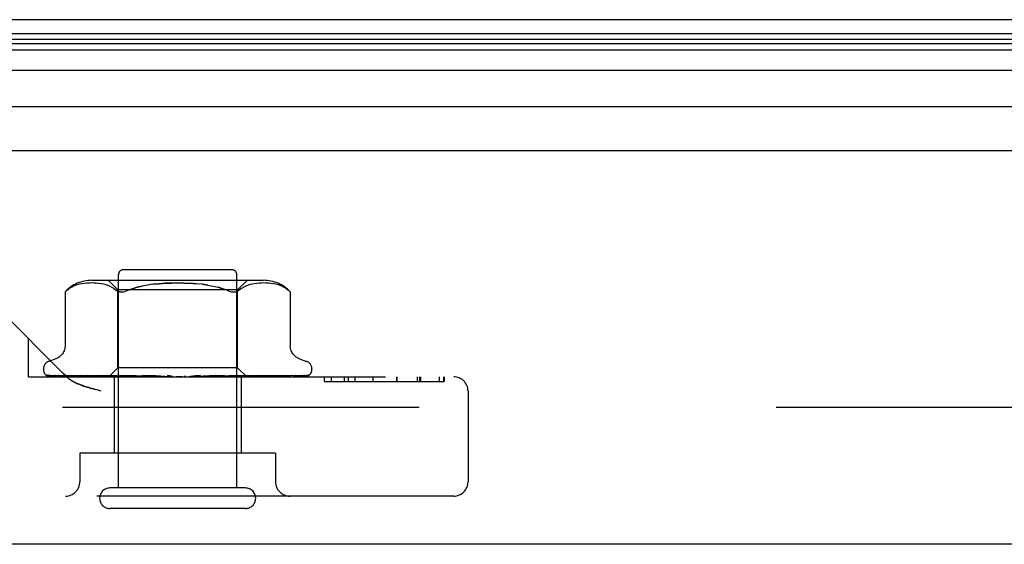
# Model space of a CAD drawing. Header units: inches. Extents: x 0 to 136, y 0 to 88.
# Tile 53 of 60: x 30.85 to 32.92, y 71.03 to 72.13. Entities that reach past the tile are written whole.
import ezdxf

# ---------------------------------------------------------------- set-up
doc = ezdxf.new("R2010")
doc.units = ezdxf.units.IN
doc.header["$LTSCALE"] = 7.48
doc.header["$MEASUREMENT"] = 0
doc.linetypes.add('HIDDEN', pattern=[0.2, 0.1, -0.1])
doc.layers.get('0').update_dxf_attribs({"linetype": 'CONTINUOUS'})
doc.layers.add('DEFAULT_2', color=8, linetype='HIDDEN')
doc.layers.add('DOOR_ASSEMBLY', color=7, linetype='CONTINUOUS')

msp = doc.modelspace()

# ---------------------------------------------------------------- linework, layer by layer
at = {"color": 3, "linetype": 'Continuous'}
msp.add_line((57.095, 72.1282), (29.874, 72.1282), dxfattribs=at)
at = {"layer": 'DEFAULT_2', "color": 8, "linetype": 'HIDDEN'}
msp.add_line((57.1224, 71.3157), (29.8466, 71.3157), dxfattribs=at)
at = {"layer": 'DOOR_ASSEMBLY', "color": 7, "linetype": 'Continuous'}
for p, q in [((29.0039, 72.0993), (57.9651, 72.0993)), ((29.0224, 72.0786), (57.9467, 72.0786)), ((29.0247, 72.0873), (57.9443, 72.0873)), ((29.0156, 72.0649), (57.9535, 72.0649)), ((57.9624, 72.0215), (29.0066, 72.0215)), ((29.035, 71.9463), (57.934, 71.9463))]:
    msp.add_line(p, q, dxfattribs=at)
at = {"layer": 'DOOR_ASSEMBLY', "color": 3, "linetype": 'Continuous'}
for p, q in [((29.057, 71.8542), (57.912, 71.8542)), ((57.912, 71.0292), (29.057, 71.0292))]:
    msp.add_line(p, q, dxfattribs=at)
at = {"layer": 'DOOR_ASSEMBLY', "color": 8, "linetype": 'HIDDEN'}
for p, q in [((31.298, 71.6042), (31.07, 71.6042)), ((31.06, 71.1472), (31.06, 71.5942)), ((31.308, 71.1472), (31.308, 71.5942)), ((30.9568, 71.565), (30.9519, 71.5613)), ((30.9519, 71.5613), (30.9568, 71.5649)), ((30.962, 71.568), (30.9568, 71.5649)), ((30.9673, 71.5705), (30.962, 71.568)), ((30.9728, 71.5725), (30.9673, 71.5705)), ((30.9782, 71.574), (30.9727, 71.5725)), ((30.9836, 71.5751), (30.9781, 71.574)), ((30.9889, 71.5759), (30.9835, 71.5751)), ((30.994, 71.5764), (30.9888, 71.5758)), ((30.9989, 71.5766), (30.9939, 71.5764)), ((31.0038, 71.5767), (30.9988, 71.5766)), ((31.0086, 71.5766), (31.0037, 71.5767)), ((31.3636, 71.5822), (31.0044, 71.5822)), ((31.0134, 71.5763), (31.0085, 71.5766)), ((31.0184, 71.5759), (31.0133, 71.5764)), ((31.0235, 71.5751), (31.0183, 71.5759)), ((31.0289, 71.574), (31.0235, 71.5751)), ((31.0344, 71.5725), (31.0289, 71.574)), ((31.04, 71.5705), (31.0344, 71.5725)), ((31.0588, 71.5622), (31.0388, 71.5822)), ((31.0454, 71.568), (31.0399, 71.5705)), ((31.0505, 71.5649), (31.0453, 71.568)), ((31.0504, 71.5649), (31.0553, 71.5613)), ((31.2352, 71.5739), (31.247, 71.5723)), ((31.247, 71.5723), (31.2583, 71.5701)), ((31.3093, 71.5622), (31.3293, 71.5822)), ((31.3176, 71.5649), (31.3127, 71.5613)), ((31.3227, 71.568), (31.3176, 71.5649)), ((31.3281, 71.5705), (31.3227, 71.568)), ((31.3336, 71.5725), (31.3281, 71.5705)), ((31.3392, 71.574), (31.3336, 71.5725)), ((31.3446, 71.5751), (31.3391, 71.574)), ((31.3497, 71.5759), (31.3445, 71.5751)), ((31.3547, 71.5764), (31.3497, 71.5759)), ((31.3596, 71.5766), (31.3546, 71.5763)), ((31.3643, 71.5767), (31.3595, 71.5766)), ((31.3692, 71.5766), (31.3643, 71.5767)), ((31.3742, 71.5764), (31.3691, 71.5766)), ((31.3793, 71.5758), (31.3741, 71.5764)), ((31.3846, 71.5751), (31.3792, 71.5759)), ((31.3899, 71.574), (31.3845, 71.5751)), ((31.3954, 71.5725), (31.3898, 71.574)), ((31.4008, 71.5705), (31.3953, 71.5725)), ((31.4061, 71.568), (31.4007, 71.5705)), ((31.4112, 71.5649), (31.4061, 71.568)), ((31.4112, 71.565), (31.4162, 71.5613)), ((30.9503, 71.381), (30.7718, 71.5594)), ((30.948, 71.5579), (30.9486, 71.5584)), ((30.948, 71.5579), (30.948, 71.4453)), ((30.949, 71.5588), (30.9483, 71.5582)), ((30.9503, 71.5599), (30.9519, 71.5613)), ((31.0588, 71.3992), (31.0588, 71.5622)), ((31.3093, 71.5622), (31.0588, 71.5622)), ((31.0636, 71.558), (31.0613, 71.5584)), ((31.3093, 71.3992), (31.3093, 71.5622)), ((31.42, 71.558), (31.4201, 71.5579)), ((31.4201, 71.5579), (31.4201, 71.4453)), ((30.8715, 71.3802), (30.8715, 71.4597)), ((30.9288, 71.4178), (30.9137, 71.4124)), ((31.0398, 71.3802), (31.0588, 71.3992)), ((31.3093, 71.3992), (31.0588, 71.3992)), ((31.3281, 71.3804), (31.3093, 71.3992)), ((31.4393, 71.4178), (31.4543, 71.4124)), ((30.8715, 71.3802), (31.7625, 71.3802)), ((30.9028, 71.3967), (30.9028, 71.3959)), ((30.907, 71.385), (30.9071, 71.385)), ((31.0407, 71.381), (30.9116, 71.3829)), ((31.0421, 71.381), (30.9147, 71.3829)), ((31.0445, 71.381), (30.9184, 71.3829)), ((30.9264, 71.383), (30.9263, 71.383)), ((31.0486, 71.381), (30.9275, 71.3829)), ((30.9348, 71.3829), (30.9342, 71.3829)), ((31.0534, 71.381), (30.9348, 71.3829)), ((30.9496, 71.3829), (30.9492, 71.3829)), ((31.0599, 71.381), (30.9496, 71.3829)), ((30.9503, 71.381), (30.9509, 71.3803)), ((30.9516, 71.3797), (30.9509, 71.3803)), ((30.9602, 71.3829), (30.96, 71.3829)), ((30.9601, 71.3829), (30.9658, 71.3821)), ((31.067, 71.381), (30.9602, 71.3829)), ((30.9602, 71.3829), (30.9602, 71.3829)), ((31.0758, 71.381), (30.9802, 71.3829)), ((31.0849, 71.381), (30.9937, 71.3829)), ((30.9937, 71.3829), (30.9938, 71.3828)), ((30.9938, 71.3828), (31.0007, 71.3821)), ((31.0007, 71.3821), (31.0087, 71.3812)), ((31.0956, 71.381), (31.0181, 71.3829)), ((31.1063, 71.381), (31.0341, 71.3829)), ((31.0341, 71.3829), (31.0344, 71.3828)), ((31.0344, 71.3828), (31.051, 71.3812)), ((31.0407, 71.381), (31.0407, 71.381)), ((31.0421, 71.381), (31.042, 71.381)), ((31.0445, 71.381), (31.0446, 71.381)), ((31.0486, 71.381), (31.0483, 71.381)), ((31.051, 71.3812), (31.0619, 71.3802)), ((31.051, 71.3802), (31.051, 71.2202)), ((31.0534, 71.381), (31.0536, 71.381)), ((31.0569, 71.3802), (31.0536, 71.381)), ((31.0548, 71.3802), (31.0596, 71.381)), ((31.0599, 71.381), (31.0596, 71.381)), ((31.0922, 71.3819), (31.0621, 71.3829)), ((31.067, 71.381), (31.0673, 71.381)), ((31.0721, 71.3802), (31.0673, 71.381)), ((31.0692, 71.3802), (31.0754, 71.381)), ((31.0758, 71.381), (31.0754, 71.381)), ((31.1306, 71.381), (31.08, 71.3829)), ((31.08, 71.3829), (31.0803, 71.3828)), ((31.0803, 71.3828), (31.0935, 71.3816)), ((31.0849, 71.381), (31.0852, 71.381)), ((31.0913, 71.3802), (31.0852, 71.381)), ((31.0878, 71.3802), (31.0951, 71.381)), ((31.1187, 71.381), (31.0922, 71.3819)), ((31.0935, 71.3816), (31.1095, 71.3802)), ((31.0956, 71.381), (31.0951, 71.381)), ((31.1063, 71.381), (31.1067, 71.381)), ((31.1139, 71.3802), (31.1067, 71.381)), ((31.1099, 71.3802), (31.118, 71.381)), ((31.1284, 71.3818), (31.1106, 71.3828)), ((31.1187, 71.381), (31.118, 71.381)), ((31.1442, 71.381), (31.1284, 71.3818)), ((31.157, 71.381), (31.1298, 71.3828)), ((31.1298, 71.3828), (31.1299, 71.3828)), ((31.1299, 71.3828), (31.1598, 71.3802)), ((31.1306, 71.381), (31.1309, 71.381)), ((31.139, 71.3802), (31.1309, 71.381)), ((31.1347, 71.3802), (31.1433, 71.381)), ((31.1442, 71.381), (31.1433, 71.381)), ((31.157, 71.381), (31.1571, 71.381)), ((31.1658, 71.3802), (31.1571, 71.381)), ((31.1612, 71.3802), (31.1701, 71.381)), ((31.1932, 71.3802), (31.1843, 71.381)), ((31.1886, 71.3802), (31.1974, 71.381)), ((31.2206, 71.3818), (31.2104, 71.381)), ((31.2203, 71.3802), (31.2114, 71.381)), ((31.2158, 71.3802), (31.2242, 71.381)), ((31.2244, 71.381), (31.2242, 71.381)), ((31.2636, 71.3828), (31.2244, 71.381)), ((31.2633, 71.3828), (31.2336, 71.3802)), ((31.2581, 71.3819), (31.2369, 71.381)), ((31.2369, 71.381), (31.2376, 71.381)), ((31.246, 71.3802), (31.2376, 71.381)), ((31.2419, 71.3802), (31.2495, 71.381)), ((31.2499, 71.381), (31.2495, 71.381)), ((31.3116, 71.3829), (31.2499, 71.381)), ((31.2822, 71.3829), (31.2581, 71.3819)), ((31.3286, 71.3829), (31.2612, 71.381)), ((31.2612, 71.381), (31.2618, 71.381)), ((31.2696, 71.3802), (31.2618, 71.381)), ((31.2633, 71.3828), (31.2636, 71.3828)), ((31.2658, 71.3802), (31.2725, 71.381)), ((31.2728, 71.381), (31.2725, 71.381)), ((31.3549, 71.3829), (31.2728, 71.381)), ((31.3698, 71.3829), (31.2828, 71.381)), ((31.2828, 71.3802), (31.294, 71.3812)), ((31.2828, 71.381), (31.2832, 71.381)), ((31.29, 71.3802), (31.2832, 71.381)), ((31.2868, 71.3802), (31.2923, 71.381)), ((31.2926, 71.381), (31.2923, 71.381)), ((31.392, 71.3829), (31.2926, 71.381)), ((31.294, 71.3812), (31.3113, 71.3828)), ((31.4042, 71.3829), (31.3007, 71.381)), ((31.3007, 71.381), (31.3011, 71.381)), ((31.3066, 71.3802), (31.3011, 71.381)), ((31.3041, 71.3802), (31.3082, 71.381)), ((31.3083, 71.381), (31.3082, 71.381)), ((31.3084, 71.381), (31.3083, 71.381)), ((31.4216, 71.3829), (31.3084, 71.381)), ((31.3113, 71.3828), (31.3116, 71.3829)), ((31.4306, 71.3829), (31.3144, 71.381)), ((31.3144, 71.381), (31.3147, 71.381)), ((31.3188, 71.3802), (31.3147, 71.381)), ((31.317, 71.3802), (31.317, 71.2202)), ((31.3197, 71.381), (31.3195, 71.381)), ((31.4426, 71.3829), (31.3197, 71.381)), ((31.4482, 71.3829), (31.3234, 71.381)), ((31.3234, 71.381), (31.3235, 71.381)), ((31.3261, 71.381), (31.326, 71.381)), ((31.4543, 71.3829), (31.3261, 71.381)), ((31.4561, 71.3829), (31.3273, 71.381)), ((31.3273, 71.381), (31.3274, 71.381)), ((31.3283, 71.3802), (31.3281, 71.3804)), ((31.3284, 71.3802), (31.3389, 71.3812)), ((31.3389, 71.3812), (31.3473, 71.3821)), ((31.3473, 71.3821), (31.3547, 71.3828)), ((31.3547, 71.3828), (31.3549, 71.3829)), ((31.3783, 71.3812), (31.3857, 71.3821)), ((31.3857, 71.3821), (31.392, 71.3829)), ((31.3921, 71.3829), (31.392, 71.3829)), ((31.4043, 71.3829), (31.4042, 71.3829)), ((31.422, 71.3829), (31.4216, 71.3829)), ((31.4595, 71.3839), (31.4596, 71.384)), ((31.4653, 71.3967), (31.4653, 71.3959)), ((31.4909, 71.3802), (31.4909, 71.3702)), ((31.491, 71.3802), (31.491, 71.3702)), ((31.5055, 71.3802), (31.5055, 71.3702)), ((31.5331, 71.3802), (31.5331, 71.3702)), ((31.5412, 71.3802), (31.5412, 71.3702)), ((31.5416, 71.3802), (31.5416, 71.3702)), ((31.5553, 71.3802), (31.5553, 71.3702)), ((31.5928, 71.3802), (31.5928, 71.3702)), ((31.5929, 71.3802), (31.5929, 71.3702)), ((31.6427, 71.3802), (31.6427, 71.3702)), ((31.6431, 71.3802), (31.6431, 71.3702)), ((31.6856, 71.3802), (31.6856, 71.3702)), ((31.6917, 71.3702), (31.6917, 71.3802)), ((31.693, 71.3802), (31.693, 71.3702)), ((31.7318, 71.3802), (31.7318, 71.3702)), ((31.7419, 71.3702), (31.7419, 71.3802)), ((31.7427, 71.3802), (31.7427, 71.3702)), ((31.4909, 71.3702), (31.7427, 71.3702)), ((31.7925, 71.3502), (31.7925, 71.1602)), ((30.979, 71.2202), (30.979, 71.1602)), ((31.389, 71.2202), (30.979, 71.2202)), ((31.389, 71.2202), (31.389, 71.1602)), ((31.7625, 71.1302), (30.6055, 71.1302)), ((31.326, 71.1472), (31.042, 71.1472)), ((31.326, 71.1042), (31.042, 71.1042))]:
    msp.add_line(p, q, dxfattribs=at)
for points in [[(31.1972, 71.5766), (31.184, 71.5767), (31.1709, 71.5766), (31.1579, 71.576), (31.1452, 71.5752), (31.1329, 71.5739), (31.121, 71.5723), (31.1098, 71.5701), (31.0992, 71.5676), (31.0895, 71.5647), (31.0806, 71.5613)], [(31.0806, 71.5613), (31.0895, 71.5647), (31.0992, 71.5676), (31.1098, 71.5702)], [(31.1329, 71.5739), (31.1452, 71.5752), (31.1579, 71.576), (31.1709, 71.5766), (31.184, 71.5767), (31.1972, 71.5766), (31.2102, 71.576), (31.2229, 71.5752)], [(31.247, 71.5723), (31.2352, 71.5739), (31.2229, 71.5752), (31.2102, 71.576)], [(31.2583, 71.5702), (31.2688, 71.5676), (31.2785, 71.5647)], [(31.2875, 71.5613), (31.2785, 71.5647), (31.2688, 71.5676)], [(30.9481, 71.558), (30.948, 71.5579), (30.948, 71.5579)], [(30.949, 71.5588), (30.9496, 71.5593), (30.9503, 71.5599)], [(30.9506, 71.5602), (30.95, 71.5597), (30.9494, 71.5592)], [(31.0553, 71.5613), (31.0571, 71.56), (31.0592, 71.5591), (31.0613, 71.5584)], [(31.0636, 71.558), (31.066, 71.5579), (31.0686, 71.558), (31.0713, 71.5584), (31.0742, 71.5591)], [(31.0806, 71.5613), (31.0773, 71.56), (31.0742, 71.5591)], [(31.2875, 71.5613), (31.2908, 71.56), (31.2939, 71.5591), (31.2968, 71.5584), (31.2995, 71.558), (31.3021, 71.5579), (31.3045, 71.558), (31.3067, 71.5584)], [(31.3127, 71.5613), (31.3109, 71.56), (31.3089, 71.5591), (31.3067, 71.5584)], [(31.4162, 71.5613), (31.4174, 71.5603), (31.4184, 71.5594), (31.4191, 71.5587), (31.4197, 71.5582)], [(31.42, 71.558), (31.4197, 71.5582), (31.4191, 71.5587), (31.4184, 71.5594), (31.4174, 71.5603), (31.4162, 71.5613)], [(30.948, 71.4453), (30.948, 71.4441), (30.9477, 71.4415), (30.9473, 71.4391), (30.9467, 71.4367), (30.9459, 71.4345), (30.945, 71.4324), (30.9439, 71.4304), (30.9427, 71.4285), (30.9414, 71.4268), (30.94, 71.4253), (30.9386, 71.4238), (30.9371, 71.4225), (30.9355, 71.4213), (30.9339, 71.4203), (30.9322, 71.4194), (30.9306, 71.4186), (30.9288, 71.4178)], [(31.4393, 71.4178), (31.4375, 71.4186), (31.4358, 71.4194), (31.4342, 71.4203), (31.4326, 71.4213), (31.431, 71.4225), (31.4295, 71.4238), (31.428, 71.4253), (31.4266, 71.4268), (31.4253, 71.4285), (31.4241, 71.4304), (31.4231, 71.4324), (31.4221, 71.4345), (31.4214, 71.4367), (31.4207, 71.4391), (31.4203, 71.4415), (31.4201, 71.4441), (31.4201, 71.4453)], [(30.9138, 71.3802), (30.9125, 71.3807), (30.9113, 71.3813), (30.9103, 71.382), (30.9094, 71.3826), (30.9087, 71.3832), (30.9081, 71.3838), (30.9076, 71.3842), (30.9073, 71.3846), (30.9071, 71.3849), (30.907, 71.385), (30.907, 71.385)], [(30.908, 71.3841), (30.9089, 71.3835), (30.9101, 71.3828), (30.9113, 71.3822), (30.9126, 71.3816), (30.914, 71.3811), (30.9155, 71.3807), (30.9172, 71.3802)], [(30.9116, 71.3829), (30.9114, 71.3829), (30.9108, 71.3829), (30.9102, 71.383), (30.9097, 71.3832), (30.9092, 71.3834), (30.9088, 71.3836), (30.9084, 71.3838), (30.9081, 71.384), (30.908, 71.3841)], [(30.9122, 71.3835), (30.9122, 71.3835), (30.9124, 71.3834)], [(30.9147, 71.3829), (30.9143, 71.3829), (30.9137, 71.3829), (30.9132, 71.3831), (30.9128, 71.3832), (30.9125, 71.3833), (30.9123, 71.3834), (30.9122, 71.3835), (30.9122, 71.3835)], [(30.9124, 71.3834), (30.9129, 71.383), (30.9133, 71.3827), (30.9138, 71.3825), (30.9142, 71.3822), (30.9147, 71.3819), (30.9153, 71.3815), (30.9159, 71.3812), (30.9165, 71.3809), (30.9172, 71.3806), (30.9179, 71.3804), (30.9183, 71.3802)], [(30.917, 71.3831), (30.9183, 71.3827), (30.9201, 71.3822), (30.922, 71.3818), (30.924, 71.3813), (30.926, 71.3809), (30.9281, 71.3805), (30.9298, 71.3802)], [(30.9184, 71.3829), (30.9178, 71.3829), (30.9173, 71.383), (30.917, 71.3831)], [(30.9263, 71.383), (30.9265, 71.383), (30.9267, 71.3828), (30.9271, 71.3827)], [(30.9275, 71.3829), (30.9272, 71.3829), (30.9267, 71.3829), (30.9265, 71.383), (30.9264, 71.383)], [(30.9271, 71.3827), (30.928, 71.3822), (30.9285, 71.3819), (30.9291, 71.3816), (30.9297, 71.3813), (30.9304, 71.381), (30.931, 71.3807), (30.9317, 71.3804), (30.9323, 71.3802)], [(30.9342, 71.3829), (30.9361, 71.3826), (30.9387, 71.3821), (30.9413, 71.3817), (30.944, 71.3813), (30.9468, 71.3809), (30.9496, 71.3805), (30.9515, 71.3802)], [(30.9492, 71.3829), (30.9493, 71.3829), (30.9494, 71.3828), (30.9497, 71.3827), (30.9502, 71.3825), (30.9507, 71.3823)], [(30.9507, 71.3823), (30.952, 71.3817), (30.9527, 71.3813), (30.9535, 71.381), (30.9544, 71.3806), (30.9553, 71.3803), (30.9554, 71.3802)], [(30.9516, 71.3797), (30.9523, 71.379), (30.953, 71.3784), (30.9537, 71.3778), (30.9544, 71.3772), (30.9552, 71.3766), (30.9559, 71.376), (30.9567, 71.3755), (30.9575, 71.3749), (30.9583, 71.3743), (30.9591, 71.3738), (30.96, 71.3732), (30.9609, 71.3726), (30.9618, 71.3721)], [(30.9591, 71.3738), (30.9583, 71.3743), (30.9575, 71.3749), (30.9567, 71.3755), (30.9559, 71.376), (30.9552, 71.3766), (30.9544, 71.3772), (30.9537, 71.3778)], [(30.9658, 71.3821), (30.9692, 71.3817), (30.9726, 71.3812), (30.976, 71.3808), (30.9814, 71.3802)], [(30.9802, 71.3829), (30.9802, 71.3829), (30.9803, 71.3828), (30.9807, 71.3827), (30.9811, 71.3826), (30.9816, 71.3824), (30.9823, 71.3821), (30.9829, 71.3818), (30.9836, 71.3815), (30.9844, 71.3812), (30.9852, 71.3808), (30.9861, 71.3804), (30.9867, 71.3802)], [(31.0087, 71.3812), (31.0126, 71.3808), (31.0187, 71.3802)], [(31.0181, 71.3829), (31.0183, 71.3828), (31.0187, 71.3828), (31.0191, 71.3827), (31.0197, 71.3825), (31.0203, 71.3823), (31.0209, 71.382), (31.0216, 71.3817)], [(31.0216, 71.3817), (31.0231, 71.381), (31.0238, 71.3807), (31.0246, 71.3804), (31.025, 71.3802)], [(31.0398, 71.3802), (31.0401, 71.3805), (31.0403, 71.3807), (31.0405, 71.3809), (31.0406, 71.381), (31.0407, 71.381), (31.0407, 71.381)], [(31.0402, 71.3802), (31.0406, 71.3804), (31.041, 71.3806), (31.0415, 71.3808), (31.042, 71.381)], [(31.0407, 71.3802), (31.0406, 71.3804), (31.0406, 71.3806), (31.0407, 71.3808), (31.0407, 71.381)], [(31.0418, 71.3802), (31.0419, 71.3805), (31.0421, 71.3807), (31.0421, 71.3809), (31.0421, 71.381), (31.0421, 71.381), (31.0421, 71.381)], [(31.0431, 71.3802), (31.0435, 71.3805), (31.0438, 71.3807), (31.0441, 71.3809), (31.0443, 71.381), (31.0445, 71.381), (31.0445, 71.381)], [(31.0463, 71.3802), (31.0458, 71.3804), (31.0454, 71.3806), (31.045, 71.3808), (31.0446, 71.381)], [(31.045, 71.3802), (31.0458, 71.3804), (31.0466, 71.3806), (31.0475, 71.3808), (31.0483, 71.381)], [(31.0488, 71.3802), (31.0489, 71.3805), (31.0489, 71.3807), (31.0488, 71.3809), (31.0487, 71.381), (31.0486, 71.381)], [(31.0515, 71.3802), (31.0519, 71.3805), (31.0524, 71.3807), (31.0528, 71.3809), (31.0531, 71.381), (31.0534, 71.381), (31.0534, 71.381)], [(31.0608, 71.3802), (31.0607, 71.3805), (31.0606, 71.3807), (31.0605, 71.3809), (31.0602, 71.381), (31.0599, 71.381)], [(31.0621, 71.3829), (31.0622, 71.3828), (31.0627, 71.3828), (31.0632, 71.3827), (31.0639, 71.3825), (31.0646, 71.3823), (31.0653, 71.382), (31.066, 71.3816), (31.0667, 71.3813), (31.0674, 71.3809), (31.0682, 71.3806), (31.069, 71.3802)], [(31.0646, 71.3802), (31.0652, 71.3805), (31.0657, 71.3807), (31.0661, 71.3809), (31.0666, 71.381), (31.067, 71.381), (31.067, 71.381)], [(31.0772, 71.3802), (31.0771, 71.3805), (31.0768, 71.3807), (31.0765, 71.3809), (31.0762, 71.381), (31.0758, 71.381)], [(31.0821, 71.3802), (31.0827, 71.3805), (31.0832, 71.3807), (31.0838, 71.3809), (31.0843, 71.381), (31.0848, 71.381), (31.0849, 71.381)], [(31.0975, 71.3802), (31.0972, 71.3805), (31.0969, 71.3807), (31.0965, 71.3809), (31.0961, 71.381), (31.0956, 71.381)], [(31.1033, 71.3802), (31.1039, 71.3805), (31.1045, 71.3807), (31.1051, 71.3809), (31.1056, 71.381), (31.1062, 71.381), (31.1063, 71.381)], [(31.1106, 71.3828), (31.1111, 71.3828), (31.1118, 71.3827), (31.1125, 71.3825), (31.1131, 71.3822), (31.1138, 71.3819), (31.1144, 71.3816), (31.115, 71.3813), (31.1161, 71.3807)], [(31.1161, 71.3807), (31.1167, 71.3804), (31.1169, 71.3802)], [(31.1209, 71.3802), (31.1205, 71.3805), (31.1201, 71.3807), (31.1196, 71.3809), (31.1191, 71.381), (31.1187, 71.381)], [(31.1268, 71.381), (31.1266, 71.381), (31.1265, 71.3811), (31.1264, 71.3812), (31.1263, 71.3814), (31.1264, 71.3815), (31.1265, 71.3818), (31.1267, 71.382), (31.1269, 71.3822), (31.1273, 71.3824), (31.1277, 71.3826), (31.1282, 71.3827), (31.1287, 71.3828), (31.1293, 71.3829), (31.1298, 71.3828)], [(31.1273, 71.3802), (31.128, 71.3805), (31.1286, 71.3807), (31.1292, 71.3809), (31.1298, 71.381), (31.1304, 71.381), (31.1306, 71.381)], [(31.1466, 71.3802), (31.1461, 71.3805), (31.1456, 71.3807), (31.1451, 71.3809), (31.1445, 71.381), (31.1442, 71.381)], [(31.1535, 71.3802), (31.1541, 71.3805), (31.1547, 71.3807), (31.1553, 71.3809), (31.1559, 71.381), (31.1565, 71.381), (31.157, 71.381)], [(31.1624, 71.3827), (31.1629, 71.3826), (31.1635, 71.3825), (31.164, 71.3822), (31.1645, 71.382), (31.1649, 71.3817), (31.1653, 71.3815), (31.1656, 71.3813), (31.1658, 71.3811)], [(31.1718, 71.3809), (31.1704, 71.3812), (31.1689, 71.3814), (31.1673, 71.3818), (31.1657, 71.3821), (31.1641, 71.3824), (31.1626, 71.3827)], [(31.1658, 71.3811), (31.1663, 71.3808), (31.1665, 71.3806), (31.1668, 71.3804), (31.1671, 71.3802)], [(31.1718, 71.3809), (31.1713, 71.381), (31.1707, 71.381), (31.1701, 71.381)], [(31.1736, 71.3802), (31.1731, 71.3805), (31.1725, 71.3807), (31.172, 71.3809), (31.1718, 71.3809)], [(31.1807, 71.3802), (31.1813, 71.3805), (31.1818, 71.3807), (31.1824, 71.3809), (31.1831, 71.381), (31.1837, 71.381), (31.1843, 71.381)], [(31.2011, 71.3802), (31.2005, 71.3805), (31.1999, 71.3807), (31.1993, 71.3809), (31.1986, 71.381), (31.198, 71.381), (31.1974, 71.381)], [(31.208, 71.3802), (31.2085, 71.3805), (31.2091, 71.3807), (31.2096, 71.3809), (31.2102, 71.381), (31.2104, 71.381)], [(31.2104, 71.381), (31.2108, 71.381), (31.2114, 71.381)], [(31.232, 71.3828), (31.2244, 71.3822), (31.2206, 71.3818)], [(31.2279, 71.3802), (31.2272, 71.3805), (31.2266, 71.3807), (31.226, 71.3809), (31.2254, 71.381), (31.2248, 71.381), (31.2244, 71.381)], [(31.2262, 71.3802), (31.2265, 71.3804), (31.2269, 71.3806), (31.2278, 71.3812)], [(31.2278, 71.3812), (31.2283, 71.3815), (31.2288, 71.3818), (31.2294, 71.3821), (31.23, 71.3823), (31.2306, 71.3826), (31.2313, 71.3827), (31.232, 71.3828)], [(31.2345, 71.3802), (31.235, 71.3805), (31.2354, 71.3807), (31.2359, 71.3809), (31.2365, 71.381), (31.2369, 71.381)], [(31.2531, 71.3802), (31.2525, 71.3805), (31.2518, 71.3807), (31.2512, 71.3809), (31.2506, 71.381), (31.2501, 71.381), (31.2499, 71.381)], [(31.2592, 71.3802), (31.2595, 71.3805), (31.2599, 71.3807), (31.2603, 71.3809), (31.2608, 71.381), (31.2612, 71.381)], [(31.2758, 71.3802), (31.2752, 71.3805), (31.2746, 71.3807), (31.274, 71.3809), (31.2735, 71.381), (31.273, 71.381), (31.2728, 71.381)], [(31.2755, 71.3802), (31.2756, 71.3803), (31.2762, 71.3806), (31.2768, 71.3809), (31.2775, 71.3812), (31.2781, 71.3815), (31.2788, 71.3819), (31.2795, 71.3822), (31.2802, 71.3824), (31.2809, 71.3826), (31.2815, 71.3828), (31.2821, 71.3828), (31.2822, 71.3829)], [(31.2811, 71.3802), (31.2814, 71.3805), (31.2816, 71.3807), (31.282, 71.3809), (31.2824, 71.381), (31.2828, 71.381)], [(31.2952, 71.3802), (31.2946, 71.3805), (31.2941, 71.3807), (31.2936, 71.3809), (31.2931, 71.381), (31.2927, 71.381), (31.2926, 71.381)], [(31.2996, 71.3802), (31.2997, 71.3805), (31.2998, 71.3807), (31.3001, 71.3809), (31.3004, 71.381), (31.3007, 71.381)], [(31.3106, 71.3802), (31.3101, 71.3805), (31.3097, 71.3807), (31.3093, 71.3808), (31.3089, 71.3809), (31.3086, 71.381), (31.3084, 71.381)], [(31.3138, 71.3802), (31.3138, 71.3805), (31.3139, 71.3807), (31.314, 71.3809), (31.3142, 71.381), (31.3144, 71.381)], [(31.3171, 71.3802), (31.3177, 71.3804), (31.3184, 71.3806), (31.319, 71.3808), (31.3195, 71.381)], [(31.3214, 71.3802), (31.321, 71.3805), (31.3206, 71.3807), (31.3202, 71.3809), (31.3199, 71.381), (31.3197, 71.381), (31.3197, 71.381)], [(31.3217, 71.3802), (31.3218, 71.3803), (31.3227, 71.3806), (31.3235, 71.381), (31.3242, 71.3814), (31.325, 71.3817), (31.3258, 71.3821), (31.3265, 71.3824), (31.3272, 71.3826), (31.3278, 71.3827), (31.3283, 71.3828), (31.3286, 71.3829)], [(31.3234, 71.3802), (31.3233, 71.3805), (31.3232, 71.3807), (31.3232, 71.3809), (31.3233, 71.381), (31.3234, 71.381)], [(31.3261, 71.3802), (31.3255, 71.3804), (31.3249, 71.3806), (31.3242, 71.3808), (31.3235, 71.381)], [(31.3252, 71.3802), (31.3255, 71.3804), (31.3257, 71.3806), (31.3259, 71.3808), (31.326, 71.381)], [(31.3272, 71.3802), (31.3269, 71.3805), (31.3266, 71.3807), (31.3264, 71.3809), (31.3262, 71.381), (31.3261, 71.381), (31.3261, 71.381)], [(31.3279, 71.3802), (31.3277, 71.3805), (31.3275, 71.3807), (31.3274, 71.3809), (31.3273, 71.381), (31.3273, 71.381), (31.3273, 71.381)], [(31.3281, 71.3804), (31.3279, 71.3806), (31.3276, 71.3808), (31.3274, 71.381)], [(31.363, 71.3802), (31.3635, 71.3804), (31.3643, 71.3807), (31.3651, 71.3811), (31.3658, 71.3814), (31.3665, 71.3817), (31.3672, 71.382), (31.3679, 71.3823), (31.3685, 71.3825), (31.369, 71.3827), (31.3693, 71.3828), (31.3696, 71.3828), (31.3698, 71.3829)], [(31.3688, 71.3802), (31.371, 71.3804), (31.3783, 71.3812)], [(31.398, 71.3802), (31.3982, 71.3803), (31.3991, 71.3807), (31.3999, 71.381), (31.4007, 71.3813), (31.4021, 71.382)], [(31.4021, 71.382), (31.4027, 71.3822), (31.4032, 71.3825), (31.4037, 71.3827), (31.404, 71.3828), (31.4042, 71.3828), (31.4043, 71.3829)], [(31.4026, 71.3802), (31.4046, 71.3805), (31.4077, 71.3808), (31.4107, 71.3813), (31.4138, 71.3817), (31.4168, 71.3821), (31.4198, 71.3826), (31.422, 71.3829)], [(31.4252, 71.3802), (31.4256, 71.3803), (31.4264, 71.3807), (31.4272, 71.381), (31.4279, 71.3813), (31.4286, 71.3816), (31.4292, 71.3819)], [(31.4285, 71.3802), (31.4303, 71.3805), (31.4328, 71.3809), (31.4352, 71.3813), (31.4375, 71.3817), (31.4398, 71.3822), (31.442, 71.3826), (31.4435, 71.383)], [(31.4292, 71.3819), (31.4303, 71.3825), (31.4308, 71.3827), (31.4311, 71.3828), (31.4312, 71.3829)], [(31.4312, 71.3829), (31.4313, 71.3829), (31.4313, 71.3829), (31.4312, 71.3829), (31.431, 71.3829), (31.4306, 71.3829)], [(31.4435, 71.383), (31.4432, 71.3829), (31.4426, 71.3829)], [(31.4439, 71.3802), (31.4445, 71.3804), (31.4451, 71.3807), (31.4457, 71.381), (31.4463, 71.3812), (31.4469, 71.3815), (31.4474, 71.3818), (31.4479, 71.382), (31.4483, 71.3823), (31.4488, 71.3825)], [(31.4457, 71.3802), (31.446, 71.3803), (31.4478, 71.3807), (31.4495, 71.3811), (31.4511, 71.3815), (31.4526, 71.3819), (31.4541, 71.3824), (31.4555, 71.3829), (31.4564, 71.3833)], [(31.4498, 71.3831), (31.4498, 71.3832), (31.4499, 71.3832), (31.4498, 71.3832), (31.4497, 71.3831), (31.4494, 71.383), (31.4489, 71.3829), (31.4484, 71.3829), (31.4482, 71.3829)], [(31.4488, 71.3825), (31.4495, 71.383), (31.4497, 71.3831), (31.4498, 71.3831)], [(31.4532, 71.3802), (31.4533, 71.3803), (31.454, 71.3805), (31.4547, 71.3808), (31.4553, 71.3811), (31.4559, 71.3814), (31.4564, 71.3817), (31.4569, 71.382), (31.4574, 71.3823), (31.4579, 71.3826), (31.4583, 71.3829), (31.4586, 71.3832), (31.4589, 71.3834), (31.4592, 71.3837), (31.4595, 71.3839)], [(31.4537, 71.3802), (31.454, 71.3803), (31.4553, 71.3808), (31.4566, 71.3813), (31.4577, 71.382), (31.459, 71.3828)], [(31.4564, 71.3833), (31.456, 71.3832), (31.4555, 71.383), (31.4549, 71.3829), (31.4543, 71.3829)], [(31.4596, 71.384), (31.4596, 71.384), (31.4595, 71.384), (31.4594, 71.3839), (31.4592, 71.3837), (31.4589, 71.3835), (31.4585, 71.3834), (31.4582, 71.3832), (31.4578, 71.3831), (31.4573, 71.383), (31.4569, 71.3829), (31.4564, 71.3829), (31.4561, 71.3829)], [(30.9715, 71.367), (30.9702, 71.3675), (30.969, 71.3681), (30.9678, 71.3687), (30.9667, 71.3693), (30.9657, 71.3698), (30.9646, 71.3704), (30.9636, 71.371), (30.9627, 71.3715), (30.9618, 71.3721)], [(30.9657, 71.3698), (30.9667, 71.3693), (30.9678, 71.3687), (30.969, 71.3681), (30.9702, 71.3675), (30.9715, 71.367), (30.9728, 71.3663), (30.9742, 71.3657), (30.9757, 71.3651), (30.9773, 71.3644), (30.9789, 71.3638), (30.9807, 71.3631), (30.9826, 71.3624), (30.9847, 71.3616), (30.9869, 71.3608), (30.9893, 71.36), (30.9919, 71.3592), (30.9946, 71.3583), (30.9975, 71.3574), (31.0007, 71.3565), (31.004, 71.3556), (31.0075, 71.3546), (31.0112, 71.3535)], [(31.0235, 71.3502), (31.0151, 71.3525), (31.0112, 71.3535), (31.0075, 71.3546), (31.004, 71.3556), (31.0006, 71.3565), (30.9975, 71.3574), (30.9946, 71.3583), (30.9919, 71.3592), (30.9893, 71.36), (30.9869, 71.3608), (30.9847, 71.3616), (30.9826, 71.3624), (30.9807, 71.3631), (30.9789, 71.3638), (30.9772, 71.3644), (30.9757, 71.3651), (30.9742, 71.3657), (30.9728, 71.3663)]]:
    msp.add_lwpolyline(points, dxfattribs=at)
for centre, radius, start, end in [((31.07, 71.5942), 0.01, 90, 180), ((31.298, 71.5942), 0.01, 0, 90), ((31.0044, 71.5047), 0.0776, 90, 136.6992), ((31.3636, 71.5047), 0.0776, 43.3008, 90), ((30.9194, 71.3967), 0.0167, 110, 180), ((31.4486, 71.3967), 0.0167, 0, 70), ((30.9194, 71.3959), 0.0167, 180, 250.0516), ((30.9635, 71.4102), 0.03, 225, 270), ((31.4486, 71.3959), 0.0167, 308.6218, 360), ((31.7625, 71.3502), 0.03, 0, 90), ((30.949, 71.1602), 0.03, 270, 360), ((31.419, 71.1602), 0.03, 180, 270), ((31.7625, 71.1602), 0.03, 270, 360), ((31.042, 71.1257), 0.0215, 90, 270), ((31.326, 71.1257), 0.0215, 270, 90)]:
    msp.add_arc(centre, radius, start, end, dxfattribs=at)

doc.saveas('drawing.dxf')
